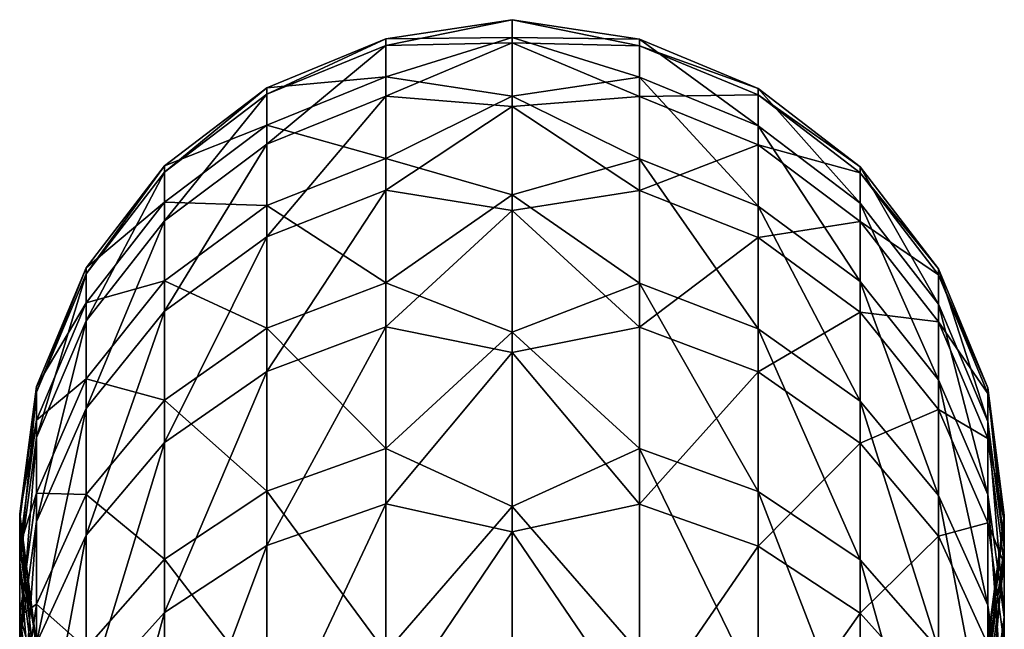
# Model space of a CAD drawing. Header units: millimetres. Extents: x -175 to 114, y -36 to 283.
# Tile 112 of 112: x -159 to -141, y 272 to 283. Entities that reach past the tile are written whole.
import ezdxf

# ---------------------------------------------------------------- set-up
doc = ezdxf.new("R2010")
doc.units = ezdxf.units.MM
doc.header["$LTSCALE"] = 65.185185
doc.layers.add('1303', color=7, linetype='CONTINUOUS')
doc.layers.add('1304', color=7, linetype='CONTINUOUS')

msp = doc.modelspace()

# ---------------------------------------------------------------- linework, layer by layer
at = {"layer": '1303', "linetype": 'CONTINUOUS'}
for points in [[(-147.671, 282.524, 146.95), (-147.671, 282.642, 140.051), (-150, 282.998, 142.929), (-147.671, 282.524, 146.95)], [(-150, 282.576, 149.563), (-147.671, 282.524, 146.95), (-150, 282.998, 142.929), (-150, 282.576, 149.563)], [(-150, 282.998, 142.929), (-147.671, 282.642, 140.051), (-150, 282.672, 136.29), (-150, 282.998, 142.929)], [(-147.671, 282.642, 140.051), (-147.671, 281.95, 133.186), (-150, 282.672, 136.29), (-147.671, 282.642, 140.051)], [(-150, 282.672, 136.29), (-147.671, 281.95, 133.186), (-150, 281.601, 129.73), (-150, 282.672, 136.29)], [(-145.498, 281.743, 140.089), (-145.498, 281.061, 133.329), (-147.671, 282.642, 140.051), (-145.498, 281.743, 140.089)], [(-147.671, 282.524, 146.95), (-145.498, 281.743, 140.089), (-147.671, 282.642, 140.051), (-147.671, 282.524, 146.95)], [(-147.671, 282.642, 140.051), (-145.498, 281.061, 133.329), (-147.671, 281.95, 133.186), (-147.671, 282.642, 140.051)], [(-147.671, 281.598, 153.787), (-147.671, 282.524, 146.95), (-150, 282.576, 149.563), (-147.671, 281.598, 153.787)], [(-150, 281.41, 156.106), (-147.671, 281.598, 153.787), (-150, 282.576, 149.563), (-150, 281.41, 156.106)], [(-145.498, 281.627, 146.881), (-145.498, 281.743, 140.089), (-147.671, 282.524, 146.95), (-145.498, 281.627, 146.881)], [(-147.671, 281.598, 153.787), (-145.498, 281.627, 146.881), (-147.671, 282.524, 146.95), (-147.671, 281.598, 153.787)], [(-147.671, 281.95, 133.186), (-147.671, 280.456, 126.45), (-150, 281.601, 129.73), (-147.671, 281.95, 133.186)], [(-145.498, 281.061, 133.329), (-145.498, 279.59, 126.697), (-147.671, 281.95, 133.186), (-145.498, 281.061, 133.329)], [(-147.671, 281.95, 133.186), (-145.498, 279.59, 126.697), (-147.671, 280.456, 126.45), (-147.671, 281.95, 133.186)], [(-143.633, 280.312, 140.148), (-143.633, 279.647, 133.557), (-145.498, 281.743, 140.089), (-143.633, 280.312, 140.148)], [(-145.498, 281.627, 146.881), (-143.633, 280.312, 140.148), (-145.498, 281.743, 140.089), (-145.498, 281.627, 146.881)], [(-145.498, 281.743, 140.089), (-143.633, 279.647, 133.557), (-145.498, 281.061, 133.329), (-145.498, 281.743, 140.089)], [(-150, 281.601, 129.73), (-147.671, 280.456, 126.45), (-150, 279.8, 123.332), (-150, 281.601, 129.73)], [(-147.671, 279.875, 160.468), (-147.671, 281.598, 153.787), (-150, 281.41, 156.106), (-147.671, 279.875, 160.468)], [(-145.498, 280.714, 153.614), (-145.498, 281.627, 146.881), (-147.671, 281.598, 153.787), (-145.498, 280.714, 153.614)], [(-147.671, 279.875, 160.468), (-145.498, 280.714, 153.614), (-147.671, 281.598, 153.787), (-147.671, 279.875, 160.468)], [(-143.633, 280.198, 146.773), (-143.633, 280.312, 140.148), (-145.498, 281.627, 146.881), (-143.633, 280.198, 146.773)], [(-145.498, 280.714, 153.614), (-143.633, 280.198, 146.773), (-145.498, 281.627, 146.881), (-145.498, 280.714, 153.614)], [(-150, 279.515, 162.477), (-147.671, 279.875, 160.468), (-150, 281.41, 156.106), (-150, 279.515, 162.477)], [(-143.633, 279.647, 133.557), (-143.633, 278.213, 127.088), (-145.498, 281.061, 133.329), (-143.633, 279.647, 133.557)], [(-145.498, 281.061, 133.329), (-143.633, 278.213, 127.088), (-145.498, 279.59, 126.697), (-145.498, 281.061, 133.329)], [(-145.498, 279.018, 160.192), (-145.498, 280.714, 153.614), (-147.671, 279.875, 160.468), (-145.498, 279.018, 160.192)], [(-143.633, 279.309, 153.338), (-143.633, 280.198, 146.773), (-145.498, 280.714, 153.614), (-143.633, 279.309, 153.338)], [(-145.498, 279.018, 160.192), (-143.633, 279.309, 153.338), (-145.498, 280.714, 153.614), (-145.498, 279.018, 160.192)], [(-147.671, 280.456, 126.45), (-147.671, 278.183, 119.936), (-150, 279.8, 123.332), (-147.671, 280.456, 126.45)], [(-145.498, 279.59, 126.697), (-145.498, 277.352, 120.282), (-147.671, 280.456, 126.45), (-145.498, 279.59, 126.697)], [(-147.671, 280.456, 126.45), (-145.498, 277.352, 120.282), (-147.671, 278.183, 119.936), (-147.671, 280.456, 126.45)], [(-142.202, 278.446, 140.226), (-142.202, 277.803, 133.853), (-143.633, 280.312, 140.148), (-142.202, 278.446, 140.226)], [(-143.633, 280.198, 146.773), (-142.202, 278.446, 140.226), (-143.633, 280.312, 140.148), (-143.633, 280.198, 146.773)], [(-143.633, 280.312, 140.148), (-142.202, 277.803, 133.853), (-143.633, 279.647, 133.557), (-143.633, 280.312, 140.148)], [(-142.202, 278.337, 146.631), (-142.202, 278.446, 140.226), (-143.633, 280.198, 146.773), (-142.202, 278.337, 146.631)], [(-143.633, 279.309, 153.338), (-142.202, 278.337, 146.631), (-143.633, 280.198, 146.773), (-143.633, 279.309, 153.338)], [(-147.671, 277.381, 166.901), (-147.671, 279.875, 160.468), (-150, 279.515, 162.477), (-147.671, 277.381, 166.901)], [(-150, 279.8, 123.332), (-147.671, 278.183, 119.936), (-150, 277.289, 117.177), (-150, 279.8, 123.332)], [(-147.671, 277.381, 166.901), (-145.498, 279.018, 160.192), (-147.671, 279.875, 160.468), (-147.671, 277.381, 166.901)], [(-143.633, 278.213, 127.088), (-143.633, 276.029, 120.833), (-145.498, 279.59, 126.697), (-143.633, 278.213, 127.088)], [(-145.498, 279.59, 126.697), (-143.633, 276.029, 120.833), (-145.498, 277.352, 120.282), (-145.498, 279.59, 126.697)], [(-142.202, 277.803, 133.853), (-142.202, 276.417, 127.599), (-143.633, 279.647, 133.557), (-142.202, 277.803, 133.853)], [(-143.633, 279.647, 133.557), (-142.202, 276.417, 127.599), (-143.633, 278.213, 127.088), (-143.633, 279.647, 133.557)], [(-150, 276.915, 168.595), (-147.671, 277.381, 166.901), (-150, 279.515, 162.477), (-150, 276.915, 168.595)], [(-143.633, 277.655, 159.754), (-143.633, 279.309, 153.338), (-145.498, 279.018, 160.192), (-143.633, 277.655, 159.754)], [(-142.202, 277.477, 152.979), (-142.202, 278.337, 146.631), (-143.633, 279.309, 153.338), (-142.202, 277.477, 152.979)], [(-143.633, 277.655, 159.754), (-142.202, 277.477, 152.979), (-143.633, 279.309, 153.338), (-143.633, 277.655, 159.754)], [(-145.498, 276.562, 166.526), (-145.498, 279.018, 160.192), (-147.671, 277.381, 166.901), (-145.498, 276.562, 166.526)], [(-145.498, 276.562, 166.526), (-143.633, 277.655, 159.754), (-145.498, 279.018, 160.192), (-145.498, 276.562, 166.526)], [(-141.304, 276.275, 140.317), (-141.304, 275.657, 134.198), (-142.202, 278.446, 140.226), (-141.304, 276.275, 140.317)], [(-142.202, 278.337, 146.631), (-141.304, 276.275, 140.317), (-142.202, 278.446, 140.226), (-142.202, 278.337, 146.631)], [(-142.202, 278.446, 140.226), (-141.304, 275.657, 134.198), (-142.202, 277.803, 133.853), (-142.202, 278.446, 140.226)], [(-141.304, 276.17, 146.466), (-141.304, 276.275, 140.317), (-142.202, 278.337, 146.631), (-141.304, 276.17, 146.466)], [(-142.202, 277.477, 152.979), (-141.304, 276.17, 146.466), (-142.202, 278.337, 146.631), (-142.202, 277.477, 152.979)], [(-147.671, 278.183, 119.936), (-147.671, 275.161, 113.734), (-150, 277.289, 117.177), (-147.671, 278.183, 119.936)], [(-145.498, 277.352, 120.282), (-145.498, 274.376, 114.175), (-147.671, 278.183, 119.936), (-145.498, 277.352, 120.282)], [(-147.671, 278.183, 119.936), (-145.498, 274.376, 114.175), (-147.671, 275.161, 113.734), (-147.671, 278.183, 119.936)], [(-142.202, 276.417, 127.599), (-142.202, 274.306, 121.551), (-143.633, 278.213, 127.088), (-142.202, 276.417, 127.599)], [(-143.633, 278.213, 127.088), (-142.202, 274.306, 121.551), (-143.633, 276.029, 120.833), (-143.633, 278.213, 127.088)], [(-141.304, 275.657, 134.198), (-141.304, 274.326, 128.193), (-142.202, 277.803, 133.853), (-141.304, 275.657, 134.198)], [(-142.202, 277.803, 133.853), (-141.304, 274.326, 128.193), (-142.202, 276.417, 127.599), (-142.202, 277.803, 133.853)], [(-143.633, 275.259, 165.931), (-143.633, 277.655, 159.754), (-145.498, 276.562, 166.526), (-143.633, 275.259, 165.931)], [(-142.202, 275.878, 159.182), (-142.202, 277.477, 152.979), (-143.633, 277.655, 159.754), (-142.202, 275.878, 159.182)], [(-143.633, 275.259, 165.931), (-142.202, 275.878, 159.182), (-143.633, 277.655, 159.754), (-143.633, 275.259, 165.931)], [(-147.671, 274.149, 172.996), (-147.671, 277.381, 166.901), (-150, 276.915, 168.595), (-147.671, 274.149, 172.996)], [(-147.671, 274.149, 172.996), (-145.498, 276.562, 166.526), (-147.671, 277.381, 166.901), (-147.671, 274.149, 172.996)], [(-141.304, 275.344, 152.561), (-141.304, 276.17, 146.466), (-142.202, 277.477, 152.979), (-141.304, 275.344, 152.561)], [(-142.202, 275.878, 159.182), (-141.304, 275.344, 152.561), (-142.202, 277.477, 152.979), (-142.202, 275.878, 159.182)], [(-150, 277.289, 117.177), (-147.671, 275.161, 113.734), (-150, 274.103, 111.344), (-150, 277.289, 117.177)], [(-143.633, 276.029, 120.833), (-143.633, 273.127, 114.877), (-145.498, 277.352, 120.282), (-143.633, 276.029, 120.833)], [(-145.498, 277.352, 120.282), (-143.633, 273.127, 114.877), (-145.498, 274.376, 114.175), (-145.498, 277.352, 120.282)], [(-150, 273.644, 174.381), (-147.671, 274.149, 172.996), (-150, 276.915, 168.595), (-150, 273.644, 174.381)], [(-145.498, 273.38, 172.528), (-145.498, 276.562, 166.526), (-147.671, 274.149, 172.996), (-145.498, 273.38, 172.528)], [(-145.498, 273.38, 172.528), (-143.633, 275.259, 165.931), (-145.498, 276.562, 166.526), (-145.498, 273.38, 172.528)], [(-141.304, 274.326, 128.193), (-141.304, 272.3, 122.386), (-142.202, 276.417, 127.599), (-141.304, 274.326, 128.193)], [(-142.202, 276.417, 127.599), (-141.304, 272.3, 122.386), (-142.202, 274.306, 121.551), (-142.202, 276.417, 127.599)], [(-141, 273.945, 140.414), (-141, 273.355, 134.568), (-141.304, 276.275, 140.317), (-141, 273.945, 140.414)], [(-141.304, 276.17, 146.466), (-141, 273.945, 140.414), (-141.304, 276.275, 140.317), (-141.304, 276.17, 146.466)], [(-141.304, 276.275, 140.317), (-141, 273.355, 134.568), (-141.304, 275.657, 134.198), (-141.304, 276.275, 140.317)], [(-141, 273.844, 146.29), (-141, 273.945, 140.414), (-141.304, 276.17, 146.466), (-141, 273.844, 146.29)], [(-141.304, 275.344, 152.561), (-141, 273.844, 146.29), (-141.304, 276.17, 146.466), (-141.304, 275.344, 152.561)], [(-142.202, 274.306, 121.551), (-142.202, 271.5, 115.792), (-143.633, 276.029, 120.833), (-142.202, 274.306, 121.551)], [(-143.633, 276.029, 120.833), (-142.202, 271.5, 115.792), (-143.633, 273.127, 114.877), (-143.633, 276.029, 120.833)], [(-142.202, 273.562, 165.155), (-142.202, 275.878, 159.182), (-143.633, 275.259, 165.931), (-142.202, 273.562, 165.155)], [(-141.304, 273.808, 158.517), (-141.304, 275.344, 152.561), (-142.202, 275.878, 159.182), (-141.304, 273.808, 158.517)], [(-142.202, 273.562, 165.155), (-141.304, 273.808, 158.517), (-142.202, 275.878, 159.182), (-142.202, 273.562, 165.155)], [(-141, 273.355, 134.568), (-141, 272.083, 128.831), (-141.304, 275.657, 134.198), (-141, 273.355, 134.568)], [(-141.304, 275.657, 134.198), (-141, 272.083, 128.831), (-141.304, 274.326, 128.193), (-141.304, 275.657, 134.198)], [(-143.633, 272.156, 171.784), (-143.633, 275.259, 165.931), (-145.498, 273.38, 172.528), (-143.633, 272.156, 171.784)], [(-143.633, 272.156, 171.784), (-142.202, 273.562, 165.155), (-143.633, 275.259, 165.931), (-143.633, 272.156, 171.784)], [(-141, 273.055, 152.113), (-141, 273.844, 146.29), (-141.304, 275.344, 152.561), (-141, 273.055, 152.113)], [(-141.304, 273.808, 158.517), (-141, 273.055, 152.113), (-141.304, 275.344, 152.561), (-141.304, 273.808, 158.517)], [(-147.671, 275.161, 113.734), (-147.671, 271.431, 107.929), (-150, 274.103, 111.344), (-147.671, 275.161, 113.734)], [(-145.498, 274.376, 114.175), (-145.498, 270.704, 108.459), (-147.671, 275.161, 113.734), (-145.498, 274.376, 114.175)], [(-147.671, 275.161, 113.734), (-145.498, 270.704, 108.459), (-147.671, 271.431, 107.929), (-147.671, 275.161, 113.734)], [(-143.633, 273.127, 114.877), (-143.633, 269.546, 109.303), (-145.498, 274.376, 114.175), (-143.633, 273.127, 114.877)], [(-145.498, 274.376, 114.175), (-143.633, 269.546, 109.303), (-145.498, 270.704, 108.459), (-145.498, 274.376, 114.175)], [(-141, 272.083, 128.831), (-141, 270.147, 123.283), (-141.304, 274.326, 128.193), (-141, 272.083, 128.831)], [(-141.304, 274.326, 128.193), (-141, 270.147, 123.283), (-141.304, 272.3, 122.386), (-141.304, 274.326, 128.193)], [(-147.671, 270.224, 178.67), (-147.671, 274.149, 172.996), (-150, 273.644, 174.381), (-147.671, 270.224, 178.67)], [(-147.671, 270.224, 178.67), (-145.498, 273.38, 172.528), (-147.671, 274.149, 172.996), (-147.671, 270.224, 178.67)], [(-141.304, 272.3, 122.386), (-141.304, 269.606, 116.857), (-142.202, 274.306, 121.551), (-141.304, 272.3, 122.386)], [(-142.202, 274.306, 121.551), (-141.304, 269.606, 116.857), (-142.202, 271.5, 115.792), (-142.202, 274.306, 121.551)], [(-150, 274.103, 111.344), (-147.671, 271.431, 107.929), (-150, 270.281, 105.906), (-150, 274.103, 111.344)], [(-141.304, 271.585, 164.251), (-141.304, 273.808, 158.517), (-142.202, 273.562, 165.155), (-141.304, 271.585, 164.251)], [(-141.31, 271.615, 140.512), (-141.31, 271.053, 134.938), (-141, 273.945, 140.414), (-141.31, 271.615, 140.512)], [(-141, 273.844, 146.29), (-141.31, 271.615, 140.512), (-141, 273.945, 140.414), (-141, 273.844, 146.29)], [(-141, 273.945, 140.414), (-141.31, 271.053, 134.938), (-141, 273.355, 134.568), (-141, 273.945, 140.414)], [(-141.31, 271.52, 146.113), (-141.31, 271.615, 140.512), (-141, 273.844, 146.29), (-141.31, 271.52, 146.113)], [(-141, 273.055, 152.113), (-141.31, 271.52, 146.113), (-141, 273.844, 146.29), (-141, 273.055, 152.113)], [(-141, 271.588, 157.803), (-141, 273.055, 152.113), (-141.304, 273.808, 158.517), (-141, 271.588, 157.803)], [(-141.304, 271.585, 164.251), (-141, 271.588, 157.803), (-141.304, 273.808, 158.517), (-141.304, 271.585, 164.251)], [(-150, 269.743, 179.763), (-147.671, 270.224, 178.67), (-150, 273.644, 174.381), (-150, 269.743, 179.763)], [(-142.202, 270.561, 170.814), (-142.202, 273.562, 165.155), (-143.633, 272.156, 171.784), (-142.202, 270.561, 170.814)], [(-142.202, 270.561, 170.814), (-141.304, 271.585, 164.251), (-142.202, 273.562, 165.155), (-142.202, 270.561, 170.814)], [(-145.498, 269.515, 178.116), (-145.498, 273.38, 172.528), (-147.671, 270.224, 178.67), (-145.498, 269.515, 178.116)], [(-145.498, 269.515, 178.116), (-143.633, 272.156, 171.784), (-145.498, 273.38, 172.528), (-145.498, 269.515, 178.116)], [(-141.31, 271.053, 134.938), (-141.31, 269.841, 129.468), (-141, 273.355, 134.568), (-141.31, 271.053, 134.938)], [(-141, 273.355, 134.568), (-141.31, 269.841, 129.468), (-141, 272.083, 128.831), (-141, 273.355, 134.568)], [(-142.202, 271.5, 115.792), (-142.202, 268.038, 110.402), (-143.633, 273.127, 114.877), (-142.202, 271.5, 115.792)], [(-143.633, 273.127, 114.877), (-142.202, 268.038, 110.402), (-143.633, 269.546, 109.303), (-143.633, 273.127, 114.877)], [(-141.31, 270.768, 151.664), (-141.31, 271.52, 146.113), (-141, 273.055, 152.113), (-141.31, 270.768, 151.664)], [(-141, 271.588, 157.803), (-141.31, 270.768, 151.664), (-141, 273.055, 152.113), (-141, 271.588, 157.803)], [(-141, 270.147, 123.283), (-141, 267.573, 118), (-141.304, 272.3, 122.386), (-141, 270.147, 123.283)], [(-141.304, 272.3, 122.386), (-141, 267.573, 118), (-141.304, 269.606, 116.857), (-141.304, 272.3, 122.386)], [(-143.633, 268.386, 177.233), (-143.633, 272.156, 171.784), (-145.498, 269.515, 178.116), (-143.633, 268.386, 177.233)], [(-143.633, 268.386, 177.233), (-142.202, 270.561, 170.814), (-143.633, 272.156, 171.784), (-143.633, 268.386, 177.233)], [(-141.31, 269.841, 129.468), (-141.31, 267.995, 124.179), (-141, 272.083, 128.831), (-141.31, 269.841, 129.468)], [(-141, 272.083, 128.831), (-141.31, 267.995, 124.179), (-141, 270.147, 123.283), (-141, 272.083, 128.831)]]:
    msp.add_3dface(points, dxfattribs=at)
at = {"layer": '1304', "linetype": 'CONTINUOUS'}
for points in [[(-150, 282.576, 149.563), (-150, 282.998, 142.929), (-152.307, 282.53, 146.95), (-150, 282.576, 149.563)], [(-150, 282.998, 142.929), (-150, 282.672, 136.29), (-152.307, 282.648, 140.051), (-150, 282.998, 142.929)], [(-152.307, 282.53, 146.95), (-150, 282.998, 142.929), (-152.307, 282.648, 140.051), (-152.307, 282.53, 146.95)], [(-152.307, 282.53, 146.95), (-152.307, 282.648, 140.051), (-154.482, 281.638, 146.882), (-152.307, 282.53, 146.95)], [(-152.307, 282.648, 140.051), (-152.307, 281.956, 133.185), (-154.482, 281.754, 140.088), (-152.307, 282.648, 140.051)], [(-154.482, 281.638, 146.882), (-152.307, 282.648, 140.051), (-154.482, 281.754, 140.088), (-154.482, 281.638, 146.882)], [(-150, 282.672, 136.29), (-150, 281.601, 129.73), (-152.307, 281.956, 133.185), (-150, 282.672, 136.29)], [(-152.307, 282.648, 140.051), (-150, 282.672, 136.29), (-152.307, 281.956, 133.185), (-152.307, 282.648, 140.051)], [(-152.307, 281.604, 153.788), (-152.307, 282.53, 146.95), (-154.482, 280.726, 153.616), (-152.307, 281.604, 153.788)], [(-154.482, 280.726, 153.616), (-152.307, 282.53, 146.95), (-154.482, 281.638, 146.882), (-154.482, 280.726, 153.616)], [(-150, 281.41, 156.106), (-150, 282.576, 149.563), (-152.307, 281.604, 153.788), (-150, 281.41, 156.106)], [(-152.307, 281.604, 153.788), (-150, 282.576, 149.563), (-152.307, 282.53, 146.95), (-152.307, 281.604, 153.788)], [(-152.307, 281.956, 133.185), (-152.307, 280.462, 126.449), (-154.482, 281.072, 133.327), (-152.307, 281.956, 133.185)], [(-154.482, 281.754, 140.088), (-152.307, 281.956, 133.185), (-154.482, 281.072, 133.327), (-154.482, 281.754, 140.088)], [(-152.307, 281.956, 133.185), (-150, 281.601, 129.73), (-152.307, 280.462, 126.449), (-152.307, 281.956, 133.185)], [(-154.482, 281.638, 146.882), (-154.482, 281.754, 140.088), (-156.351, 280.215, 146.774), (-154.482, 281.638, 146.882)], [(-154.482, 281.754, 140.088), (-154.482, 281.072, 133.327), (-156.351, 280.328, 140.148), (-154.482, 281.754, 140.088)], [(-156.351, 280.215, 146.774), (-154.482, 281.754, 140.088), (-156.351, 280.328, 140.148), (-156.351, 280.215, 146.774)], [(-154.482, 280.726, 153.616), (-154.482, 281.638, 146.882), (-156.351, 279.325, 153.341), (-154.482, 280.726, 153.616)], [(-156.351, 279.325, 153.341), (-154.482, 281.638, 146.882), (-156.351, 280.215, 146.774), (-156.351, 279.325, 153.341)], [(-152.307, 279.881, 160.47), (-152.307, 281.604, 153.788), (-154.482, 279.03, 160.196), (-152.307, 279.881, 160.47)], [(-154.482, 279.03, 160.196), (-152.307, 281.604, 153.788), (-154.482, 280.726, 153.616), (-154.482, 279.03, 160.196)], [(-152.307, 279.881, 160.47), (-150, 281.41, 156.106), (-152.307, 281.604, 153.788), (-152.307, 279.881, 160.47)], [(-150, 281.601, 129.73), (-150, 279.8, 123.332), (-152.307, 280.462, 126.449), (-150, 281.601, 129.73)], [(-150, 279.515, 162.477), (-150, 281.41, 156.106), (-152.307, 279.881, 160.47), (-150, 279.515, 162.477)], [(-154.482, 281.072, 133.327), (-154.482, 279.602, 126.693), (-156.351, 279.663, 133.554), (-154.482, 281.072, 133.327)], [(-156.351, 280.328, 140.148), (-154.482, 281.072, 133.327), (-156.351, 279.663, 133.554), (-156.351, 280.328, 140.148)], [(-154.482, 281.072, 133.327), (-152.307, 280.462, 126.449), (-154.482, 279.602, 126.693), (-154.482, 281.072, 133.327)], [(-154.482, 279.03, 160.196), (-154.482, 280.726, 153.616), (-156.351, 277.671, 159.759), (-154.482, 279.03, 160.196)], [(-156.351, 277.671, 159.759), (-154.482, 280.726, 153.616), (-156.351, 279.325, 153.341), (-156.351, 277.671, 159.759)], [(-152.307, 280.462, 126.449), (-152.307, 278.188, 119.934), (-154.482, 279.602, 126.693), (-152.307, 280.462, 126.449)], [(-152.307, 280.462, 126.449), (-150, 279.8, 123.332), (-152.307, 278.188, 119.934), (-152.307, 280.462, 126.449)], [(-156.351, 280.215, 146.774), (-156.351, 280.328, 140.148), (-157.786, 278.357, 146.633), (-156.351, 280.215, 146.774)], [(-156.351, 280.328, 140.148), (-156.351, 279.663, 133.554), (-157.786, 278.467, 140.225), (-156.351, 280.328, 140.148)], [(-157.786, 278.357, 146.633), (-156.351, 280.328, 140.148), (-157.786, 278.467, 140.225), (-157.786, 278.357, 146.633)], [(-156.351, 279.325, 153.341), (-156.351, 280.215, 146.774), (-157.786, 277.497, 152.983), (-156.351, 279.325, 153.341)], [(-157.786, 277.497, 152.983), (-156.351, 280.215, 146.774), (-157.786, 278.357, 146.633), (-157.786, 277.497, 152.983)], [(-152.307, 277.386, 166.903), (-152.307, 279.881, 160.47), (-154.482, 276.573, 166.531), (-152.307, 277.386, 166.903)], [(-154.482, 276.573, 166.531), (-152.307, 279.881, 160.47), (-154.482, 279.03, 160.196), (-154.482, 276.573, 166.531)], [(-152.307, 277.386, 166.903), (-150, 279.515, 162.477), (-152.307, 279.881, 160.47), (-152.307, 277.386, 166.903)], [(-150, 279.8, 123.332), (-150, 277.289, 117.177), (-152.307, 278.188, 119.934), (-150, 279.8, 123.332)], [(-156.351, 279.663, 133.554), (-156.351, 278.229, 127.084), (-157.786, 277.824, 133.85), (-156.351, 279.663, 133.554)], [(-157.786, 278.467, 140.225), (-156.351, 279.663, 133.554), (-157.786, 277.824, 133.85), (-157.786, 278.467, 140.225)], [(-156.351, 279.663, 133.554), (-154.482, 279.602, 126.693), (-156.351, 278.229, 127.084), (-156.351, 279.663, 133.554)], [(-154.482, 279.602, 126.693), (-154.482, 277.363, 120.278), (-156.351, 278.229, 127.084), (-154.482, 279.602, 126.693)], [(-154.482, 279.602, 126.693), (-152.307, 278.188, 119.934), (-154.482, 277.363, 120.278), (-154.482, 279.602, 126.693)], [(-150, 276.915, 168.595), (-150, 279.515, 162.477), (-152.307, 277.386, 166.903), (-150, 276.915, 168.595)], [(-156.351, 277.671, 159.759), (-156.351, 279.325, 153.341), (-157.786, 275.897, 159.188), (-156.351, 277.671, 159.759)], [(-157.786, 275.897, 159.188), (-156.351, 279.325, 153.341), (-157.786, 277.497, 152.983), (-157.786, 275.897, 159.188)], [(-154.482, 276.573, 166.531), (-154.482, 279.03, 160.196), (-156.351, 275.274, 165.938), (-154.482, 276.573, 166.531)], [(-156.351, 275.274, 165.938), (-154.482, 279.03, 160.196), (-156.351, 277.671, 159.759), (-156.351, 275.274, 165.938)], [(-157.786, 278.357, 146.633), (-157.786, 278.467, 140.225), (-158.69, 276.192, 146.468), (-157.786, 278.357, 146.633)], [(-157.786, 278.467, 140.225), (-157.786, 277.824, 133.85), (-158.69, 276.297, 140.316), (-157.786, 278.467, 140.225)], [(-158.69, 276.192, 146.468), (-157.786, 278.467, 140.225), (-158.69, 276.297, 140.316), (-158.69, 276.192, 146.468)], [(-157.786, 277.497, 152.983), (-157.786, 278.357, 146.633), (-158.69, 275.366, 152.565), (-157.786, 277.497, 152.983)], [(-158.69, 275.366, 152.565), (-157.786, 278.357, 146.633), (-158.69, 276.192, 146.468), (-158.69, 275.366, 152.565)], [(-156.351, 278.229, 127.084), (-156.351, 276.045, 120.827), (-157.786, 276.437, 127.593), (-156.351, 278.229, 127.084)], [(-157.786, 277.824, 133.85), (-156.351, 278.229, 127.084), (-157.786, 276.437, 127.593), (-157.786, 277.824, 133.85)], [(-156.351, 278.229, 127.084), (-154.482, 277.363, 120.278), (-156.351, 276.045, 120.827), (-156.351, 278.229, 127.084)], [(-152.307, 278.188, 119.934), (-152.307, 275.166, 113.731), (-154.482, 277.363, 120.278), (-152.307, 278.188, 119.934)], [(-152.307, 278.188, 119.934), (-150, 277.289, 117.177), (-152.307, 275.166, 113.731), (-152.307, 278.188, 119.934)], [(-157.786, 277.824, 133.85), (-157.786, 276.437, 127.593), (-158.69, 275.68, 134.194), (-157.786, 277.824, 133.85)], [(-158.69, 276.297, 140.316), (-157.786, 277.824, 133.85), (-158.69, 275.68, 134.194), (-158.69, 276.297, 140.316)], [(-156.351, 275.274, 165.938), (-156.351, 277.671, 159.759), (-157.786, 273.58, 165.163), (-156.351, 275.274, 165.938)], [(-157.786, 273.58, 165.163), (-156.351, 277.671, 159.759), (-157.786, 275.897, 159.188), (-157.786, 273.58, 165.163)], [(-157.786, 275.897, 159.188), (-157.786, 277.497, 152.983), (-158.69, 273.83, 158.524), (-157.786, 275.897, 159.188)], [(-158.69, 273.83, 158.524), (-157.786, 277.497, 152.983), (-158.69, 275.366, 152.565), (-158.69, 273.83, 158.524)], [(-152.307, 274.154, 172.999), (-152.307, 277.386, 166.903), (-154.482, 273.39, 172.534), (-152.307, 274.154, 172.999)], [(-154.482, 273.39, 172.534), (-152.307, 277.386, 166.903), (-154.482, 276.573, 166.531), (-154.482, 273.39, 172.534)], [(-152.307, 274.154, 172.999), (-150, 276.915, 168.595), (-152.307, 277.386, 166.903), (-152.307, 274.154, 172.999)], [(-154.482, 277.363, 120.278), (-154.482, 274.386, 114.169), (-156.351, 276.045, 120.827), (-154.482, 277.363, 120.278)], [(-154.482, 277.363, 120.278), (-152.307, 275.166, 113.731), (-154.482, 274.386, 114.169), (-154.482, 277.363, 120.278)], [(-150, 277.289, 117.177), (-150, 274.103, 111.344), (-152.307, 275.166, 113.731), (-150, 277.289, 117.177)], [(-150, 273.644, 174.381), (-150, 276.915, 168.595), (-152.307, 274.154, 172.999), (-150, 273.644, 174.381)], [(-154.482, 273.39, 172.534), (-154.482, 276.573, 166.531), (-156.351, 272.17, 171.793), (-154.482, 273.39, 172.534)], [(-156.351, 272.17, 171.793), (-154.482, 276.573, 166.531), (-156.351, 275.274, 165.938), (-156.351, 272.17, 171.793)], [(-157.786, 276.437, 127.593), (-157.786, 274.325, 121.543), (-158.69, 274.348, 128.187), (-157.786, 276.437, 127.593)], [(-158.69, 275.68, 134.194), (-157.786, 276.437, 127.593), (-158.69, 274.348, 128.187), (-158.69, 275.68, 134.194)], [(-157.786, 276.437, 127.593), (-156.351, 276.045, 120.827), (-157.786, 274.325, 121.543), (-157.786, 276.437, 127.593)], [(-158.69, 276.192, 146.468), (-158.69, 276.297, 140.316), (-159, 273.868, 146.291), (-158.69, 276.192, 146.468)], [(-158.69, 276.297, 140.316), (-158.69, 275.68, 134.194), (-159, 273.968, 140.413), (-158.69, 276.297, 140.316)], [(-159, 273.868, 146.291), (-158.69, 276.297, 140.316), (-159, 273.968, 140.413), (-159, 273.868, 146.291)], [(-158.69, 275.366, 152.565), (-158.69, 276.192, 146.468), (-159, 273.078, 152.117), (-158.69, 275.366, 152.565)], [(-159, 273.078, 152.117), (-158.69, 276.192, 146.468), (-159, 273.868, 146.291), (-159, 273.078, 152.117)], [(-156.351, 276.045, 120.827), (-156.351, 273.142, 114.869), (-157.786, 274.325, 121.543), (-156.351, 276.045, 120.827)], [(-156.351, 276.045, 120.827), (-154.482, 274.386, 114.169), (-156.351, 273.142, 114.869), (-156.351, 276.045, 120.827)], [(-157.786, 273.58, 165.163), (-157.786, 275.897, 159.188), (-158.69, 271.605, 164.26), (-157.786, 273.58, 165.163)], [(-158.69, 271.605, 164.26), (-157.786, 275.897, 159.188), (-158.69, 273.83, 158.524), (-158.69, 271.605, 164.26)], [(-158.69, 275.68, 134.194), (-158.69, 274.348, 128.187), (-159, 273.378, 134.564), (-158.69, 275.68, 134.194)], [(-159, 273.968, 140.413), (-158.69, 275.68, 134.194), (-159, 273.378, 134.564), (-159, 273.968, 140.413)], [(-158.69, 273.83, 158.524), (-158.69, 275.366, 152.565), (-159, 271.611, 157.81), (-158.69, 273.83, 158.524)], [(-159, 271.611, 157.81), (-158.69, 275.366, 152.565), (-159, 273.078, 152.117), (-159, 271.611, 157.81)], [(-156.351, 272.17, 171.793), (-156.351, 275.274, 165.938), (-157.786, 270.578, 170.825), (-156.351, 272.17, 171.793)], [(-157.786, 270.578, 170.825), (-156.351, 275.274, 165.938), (-157.786, 273.58, 165.163), (-157.786, 270.578, 170.825)], [(-152.307, 275.166, 113.731), (-152.307, 271.436, 107.925), (-154.482, 274.386, 114.169), (-152.307, 275.166, 113.731)], [(-152.307, 275.166, 113.731), (-150, 274.103, 111.344), (-152.307, 271.436, 107.925), (-152.307, 275.166, 113.731)], [(-158.69, 274.348, 128.187), (-158.69, 272.321, 122.377), (-159, 272.106, 128.824), (-158.69, 274.348, 128.187)], [(-159, 273.378, 134.564), (-158.69, 274.348, 128.187), (-159, 272.106, 128.824), (-159, 273.378, 134.564)], [(-158.69, 274.348, 128.187), (-157.786, 274.325, 121.543), (-158.69, 272.321, 122.377), (-158.69, 274.348, 128.187)], [(-157.786, 274.325, 121.543), (-157.786, 271.518, 115.782), (-158.69, 272.321, 122.377), (-157.786, 274.325, 121.543)], [(-157.786, 274.325, 121.543), (-156.351, 273.142, 114.869), (-157.786, 271.518, 115.782), (-157.786, 274.325, 121.543)], [(-154.482, 274.386, 114.169), (-154.482, 270.713, 108.452), (-156.351, 273.142, 114.869), (-154.482, 274.386, 114.169)], [(-154.482, 274.386, 114.169), (-152.307, 271.436, 107.925), (-154.482, 270.713, 108.452), (-154.482, 274.386, 114.169)], [(-152.307, 270.228, 178.674), (-152.307, 274.154, 172.999), (-154.482, 269.524, 178.123), (-152.307, 270.228, 178.674)], [(-154.482, 269.524, 178.123), (-152.307, 274.154, 172.999), (-154.482, 273.39, 172.534), (-154.482, 269.524, 178.123)], [(-152.307, 270.228, 178.674), (-150, 273.644, 174.381), (-152.307, 274.154, 172.999), (-152.307, 270.228, 178.674)], [(-159, 273.868, 146.291), (-159, 273.968, 140.413), (-158.696, 271.543, 146.115), (-159, 273.868, 146.291)], [(-159, 273.968, 140.413), (-159, 273.378, 134.564), (-158.696, 271.638, 140.511), (-159, 273.968, 140.413)], [(-158.696, 271.543, 146.115), (-159, 273.968, 140.413), (-158.696, 271.638, 140.511), (-158.696, 271.543, 146.115)], [(-150, 274.103, 111.344), (-150, 270.281, 105.906), (-152.307, 271.436, 107.925), (-150, 274.103, 111.344)], [(-159, 273.078, 152.117), (-159, 273.868, 146.291), (-158.696, 270.79, 151.669), (-159, 273.078, 152.117)], [(-158.696, 270.79, 151.669), (-159, 273.868, 146.291), (-158.696, 271.543, 146.115), (-158.696, 270.79, 151.669)], [(-158.69, 271.605, 164.26), (-158.69, 273.83, 158.524), (-159, 269.485, 163.291), (-158.69, 271.605, 164.26)], [(-159, 269.485, 163.291), (-158.69, 273.83, 158.524), (-159, 271.611, 157.81), (-159, 269.485, 163.291)], [(-150, 269.743, 179.763), (-150, 273.644, 174.381), (-152.307, 270.228, 178.674), (-150, 269.743, 179.763)], [(-157.786, 270.578, 170.825), (-157.786, 273.58, 165.163), (-158.69, 268.723, 169.697), (-157.786, 270.578, 170.825)], [(-158.69, 268.723, 169.697), (-157.786, 273.58, 165.163), (-158.69, 271.605, 164.26), (-158.69, 268.723, 169.697)], [(-159, 273.378, 134.564), (-159, 272.106, 128.824), (-158.696, 271.076, 134.934), (-159, 273.378, 134.564)], [(-158.696, 271.638, 140.511), (-159, 273.378, 134.564), (-158.696, 271.076, 134.934), (-158.696, 271.638, 140.511)], [(-154.482, 269.524, 178.123), (-154.482, 273.39, 172.534), (-156.351, 268.4, 177.243), (-154.482, 269.524, 178.123)], [(-156.351, 268.4, 177.243), (-154.482, 273.39, 172.534), (-156.351, 272.17, 171.793), (-156.351, 268.4, 177.243)], [(-159, 271.611, 157.81), (-159, 273.078, 152.117), (-158.696, 269.391, 157.096), (-159, 271.611, 157.81)], [(-158.696, 269.391, 157.096), (-159, 273.078, 152.117), (-158.696, 270.79, 151.669), (-158.696, 269.391, 157.096)], [(-156.351, 273.142, 114.869), (-156.351, 269.56, 109.293), (-157.786, 271.518, 115.782), (-156.351, 273.142, 114.869)], [(-156.351, 273.142, 114.869), (-154.482, 270.713, 108.452), (-156.351, 269.56, 109.293), (-156.351, 273.142, 114.869)], [(-158.69, 272.321, 122.377), (-158.69, 269.625, 116.846), (-159, 270.168, 123.274), (-158.69, 272.321, 122.377)], [(-159, 272.106, 128.824), (-158.69, 272.321, 122.377), (-159, 270.168, 123.274), (-159, 272.106, 128.824)], [(-158.69, 272.321, 122.377), (-157.786, 271.518, 115.782), (-158.69, 269.625, 116.846), (-158.69, 272.321, 122.377)], [(-156.351, 268.4, 177.243), (-156.351, 272.17, 171.793), (-157.786, 266.932, 176.095), (-156.351, 268.4, 177.243)], [(-157.786, 266.932, 176.095), (-156.351, 272.17, 171.793), (-157.786, 270.578, 170.825), (-157.786, 266.932, 176.095)], [(-159, 272.106, 128.824), (-159, 270.168, 123.274), (-158.696, 269.863, 129.462), (-159, 272.106, 128.824)], [(-158.696, 271.076, 134.934), (-159, 272.106, 128.824), (-158.696, 269.863, 129.462), (-158.696, 271.076, 134.934)]]:
    msp.add_3dface(points, dxfattribs=at)

doc.saveas('drawing.dxf')
